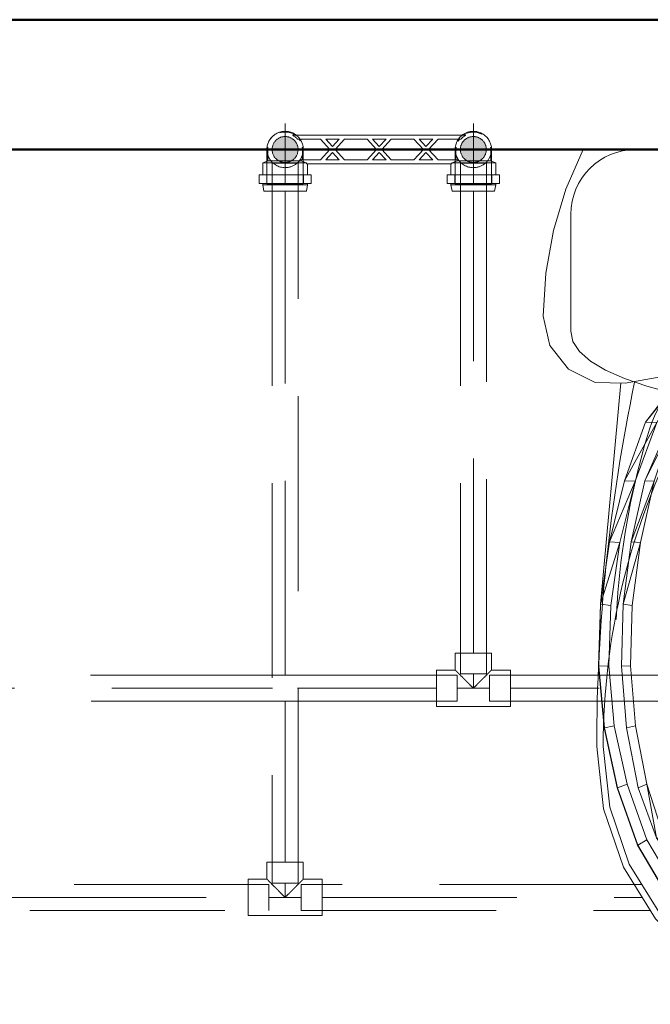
# Model space of a CAD drawing. Header units: millimetres. Extents: x 25610 to 48924, y 4737 to 39616.
# Tile 69 of 84: x 38309 to 38795, y 35039 to 35798. Entities that reach past the tile are written whole.
import ezdxf

# ---------------------------------------------------------------- set-up
doc = ezdxf.new("R2010")
doc.units = ezdxf.units.MM
for name, pattern in [('ADSK_Осевая', [700, 500, -100, 0, -100]), ('ADSK_Скрыто', [300, 150, -150]), ('ADSK_Штриховая_ш3 п1_5', [225, 150, -75])]:
    doc.linetypes.add(name, pattern=pattern)
for name, color, linetype, lineweight in [('A-DETL-____-HDLN', 90, 'ADSK_Скрыто', 9), ('A-DETL-____-MBND', 5, 'ADSK_Штриховая_ш3 п1_5', 20), ('A-WALL-____-MCUT', 113, 'Continuous', 50), ('A-WALL-____-OTLN', 113, 'Continuous', 20), ('M-EQPM-____-OTLN', 50, 'Continuous', 20), ('P-PIPE-____-CNTR', 3, 'ADSK_Осевая', 20), ('P-PIPE-____-OTLN', 3, 'Continuous', 20), ('P-SANR-FIXT-OTLN', 6, 'Continuous', 20)]:
    doc.layers.add(name, color=color, linetype=linetype, lineweight=lineweight)

# ---------------------------------------------------------------- blocks, each defined once
blk = doc.blocks.new('Прямая форма - V line-610148-В_Этаж 02_Водопровод')
at = {"layer": 'A-WALL-____-MCUT', "color": 9}
for p, q in [((4180, 0), (1000, 0)), ((1000, -100), (4180, -100))]:
    blk.add_line(p, q, dxfattribs=at)
blk = doc.blocks.new('Прямая форма - SW - 014-610149-В_Этаж 02_Водопровод')
blk.add_blockref('Прямая форма - V line-610148-В_Этаж 02_Водопровод', (0, 0))
blk = doc.blocks.new('Прямая форма - V line-609012-В_Этаж 02_Водопровод')
at = {"layer": 'M-EQPM-____-OTLN', "color": 253}
for p, q in [((-186.77, 0), (-200.07, -30.54)), ((200.07, -30.54), (186.77, 0)), ((-200.07, -30.54), (-209.71, -62.43)), ((209.71, -62.43), (200.07, -30.54)), ((-5.74, -61.12), (-2.93, -60.27)), ((-2.93, -60.27), (0, -59.98)), ((0, -59.98), (2.93, -60.27)), ((2.93, -60.27), (5.74, -61.12)), ((-209.71, -62.43), (-215.55, -95.22)), ((-13.86, -69.24), (-12.47, -66.65)), ((-12.47, -66.65), (-10.61, -64.38)), ((-10.61, -64.38), (-8.33, -62.51)), ((-8.33, -62.51), (-5.74, -61.12)), ((5.74, -61.12), (8.33, -62.51)), ((8.33, -62.51), (10.61, -64.38)), ((10.61, -64.38), (12.47, -66.65)), ((12.47, -66.65), (13.86, -69.24)), ((215.54, -95.22), (209.71, -62.43)), ((-15, -74.98), (-14.71, -72.05)), ((-14.71, -77.9), (-15, -74.98)), ((-14.71, -72.05), (-13.86, -69.24)), ((13.86, -69.24), (14.71, -72.05)), ((14.71, -72.05), (15, -74.98)), ((15, -74.98), (14.71, -77.9)), ((-13.86, -80.72), (-14.71, -77.9)), ((-12.47, -83.31), (-13.86, -80.72)), ((-10.61, -85.58), (-12.47, -83.31)), ((12.47, -83.31), (10.61, -85.58)), ((13.86, -80.72), (12.47, -83.31)), ((14.71, -77.9), (13.86, -80.72)), ((-8.33, -87.45), (-10.61, -85.58)), ((-5.74, -88.83), (-8.33, -87.45)), ((-2.93, -89.69), (-5.74, -88.83)), ((0, -89.98), (-2.93, -89.69)), ((2.93, -89.69), (0, -89.98)), ((5.74, -88.83), (2.93, -89.69)), ((8.33, -87.45), (5.74, -88.83)), ((10.61, -85.58), (8.33, -87.45)), ((-215.55, -95.22), (-217.5, -128.48)), ((217.5, -128.48), (215.54, -95.22)), ((-217.5, -128.48), (-212.43, -150.98)), ((212.43, -150.98), (217.5, -128.48)), ((-212.43, -150.98), (-198.21, -169.15)), ((198.21, -169.15), (212.43, -150.98)), ((-38.87, -165.39), (-77.64, -168.31)), ((0, -164.42), (-38.87, -165.39)), ((0, -164.42), (38.87, -165.39)), ((38.87, -165.39), (77.64, -168.31)), ((-198.21, -169.15), (-177.57, -179.47)), ((-154.5, -179.95), (-116.22, -173.17)), ((-138.72, -210.15), (-110.19, -172.93)), ((-138.72, -210.15), (-108.94, -172.93)), ((-108.94, -172.93), (-130.06, -210.21)), ((-119.56, -210.15), (-99.17, -172.93)), ((-119.56, -210.15), (-98.05, -172.93)), ((-98.05, -172.93), (-117.06, -210.21)), ((-116.22, -173.17), (-77.64, -168.31)), ((-108.94, -172.93), (-110.19, -172.93)), ((-108.94, -172.93), (-99.17, -172.93)), ((-98.05, -172.93), (-99.17, -172.93)), ((98.05, -172.93), (-98.05, -172.93)), ((77.64, -168.31), (116.21, -173.17)), ((117.06, -210.21), (98.05, -172.93)), ((98.05, -172.93), (99.17, -172.93)), ((99.17, -172.93), (119.56, -210.15)), ((99.17, -172.93), (117.06, -210.21)), ((99.17, -172.93), (108.94, -172.93)), ((108.94, -172.93), (110.19, -172.93)), ((130.06, -210.21), (108.94, -172.93)), ((110.19, -172.93), (138.72, -210.15)), ((110.19, -172.93), (130.06, -210.21)), ((116.21, -173.17), (154.5, -179.95)), ((177.57, -179.47), (198.21, -169.15)), ((-177.57, -179.47), (-154.5, -179.95)), ((-157.76, -179.88), (-173.53, -350.38)), ((154.5, -179.95), (177.57, -179.47)), ((157.76, -179.88), (173.53, -350.38)), ((-154.87, -255.25), (-138.72, -210.15)), ((-154.87, -255.25), (-130.06, -210.21)), ((-130.06, -210.21), (-146.69, -255.52)), ((-139.38, -255.25), (-119.56, -210.15)), ((-139.38, -255.25), (-117.06, -210.21)), ((-130.06, -210.21), (-138.72, -210.15)), ((-117.06, -210.21), (-132.02, -255.52)), ((-117.06, -210.21), (-119.56, -210.15)), ((117.06, -210.21), (119.56, -210.15)), ((132.02, -255.52), (117.06, -210.21)), ((119.56, -210.15), (139.38, -255.25)), ((119.56, -210.15), (132.02, -255.52)), ((130.06, -210.21), (138.72, -210.15)), ((146.69, -255.52), (130.06, -210.21)), ((138.72, -210.15), (154.87, -255.25)), ((138.72, -210.15), (146.69, -255.52)), ((-166.47, -302.2), (-154.87, -255.25)), ((-166.47, -302.2), (-146.69, -255.52)), ((-146.69, -255.52), (-158.59, -302.78)), ((-146.69, -255.52), (-154.87, -255.25)), ((-149.82, -302.2), (-139.38, -255.25)), ((-149.82, -302.2), (-132.02, -255.52)), ((-132.02, -255.52), (-142.73, -302.78)), ((-132.02, -255.52), (-139.38, -255.25)), ((132.02, -255.52), (139.38, -255.25)), ((142.73, -302.78), (132.02, -255.52)), ((139.38, -255.25), (149.82, -302.2)), ((139.38, -255.25), (142.73, -302.78)), ((146.69, -255.52), (154.87, -255.25)), ((158.59, -302.78), (146.69, -255.52)), ((154.87, -255.25), (166.47, -302.2)), ((154.87, -255.25), (158.59, -302.78)), ((-173.35, -350.38), (-166.47, -302.2)), ((-173.35, -350.38), (-158.59, -302.78)), ((-158.59, -302.78), (-166.47, -302.2)), ((-158.59, -302.78), (-165.6, -351.35)), ((-156.01, -350.38), (-149.82, -302.2)), ((-156.01, -350.38), (-142.73, -302.78)), ((-142.73, -302.78), (-149.82, -302.2)), ((-142.73, -302.78), (-149.04, -351.35)), ((142.73, -302.78), (149.82, -302.2)), ((149.04, -351.35), (142.73, -302.78)), ((149.82, -302.2), (149.04, -351.35)), ((149.82, -302.2), (156.01, -350.38)), ((158.59, -302.78), (166.47, -302.2)), ((165.6, -351.35), (158.59, -302.78)), ((166.47, -302.2), (165.6, -351.35)), ((166.47, -302.2), (173.35, -350.38)), ((-173.53, -350.38), (-175.01, -398.05)), ((-174.82, -398.05), (-173.35, -350.38)), ((-165.6, -351.35), (-173.35, -350.38)), ((-165.6, -351.35), (-167.04, -397.73)), ((-157.34, -398.05), (-156.01, -350.38)), ((-149.04, -351.35), (-156.01, -350.38)), ((-149.04, -351.35), (-150.33, -397.73)), ((149.04, -351.35), (156.01, -350.38)), ((150.33, -397.73), (149.04, -351.35)), ((156.01, -350.38), (157.34, -398.05)), ((165.6, -351.35), (173.35, -350.38)), ((167.04, -397.73), (165.6, -351.35)), ((173.35, -350.38), (174.82, -398.05)), ((173.53, -350.38), (175.01, -398.05)), ((-175.01, -398.05), (-170.65, -445.48)), ((-167.04, -397.73), (-174.82, -398.05)), ((-170.47, -445.48), (-174.82, -398.05)), ((-162.8, -443.89), (-167.04, -397.73)), ((-150.33, -397.73), (-157.34, -398.05)), ((-153.43, -445.48), (-157.34, -398.05)), ((-150.33, -397.73), (-146.52, -443.89)), ((146.52, -443.89), (150.33, -397.73)), ((150.33, -397.73), (157.34, -398.05)), ((157.34, -398.05), (153.43, -445.48)), ((167.04, -397.73), (162.8, -443.89)), ((167.04, -397.73), (174.82, -398.05)), ((174.82, -398.05), (170.47, -445.48)), ((170.65, -445.48), (175.01, -398.05)), ((-170.65, -445.48), (-160.56, -491.73)), ((-162.8, -443.89), (-170.47, -445.48)), ((-160.39, -491.73), (-170.47, -445.48)), ((-162.8, -443.89), (-152.99, -488.9)), ((-146.52, -443.89), (-153.43, -445.48)), ((-144.35, -491.73), (-153.43, -445.48)), ((-146.52, -443.89), (-137.69, -488.9)), ((137.69, -488.9), (146.52, -443.89)), ((153.43, -445.48), (144.35, -491.73)), ((146.52, -443.89), (153.43, -445.48)), ((152.99, -488.9), (162.8, -443.89)), ((170.47, -445.48), (160.39, -491.73)), ((160.56, -491.73), (170.65, -445.48)), ((162.8, -443.89), (170.47, -445.48)), ((-160.56, -491.73), (-144.93, -535.85)), ((-152.99, -488.9), (-160.39, -491.73)), ((-144.77, -535.85), (-160.39, -491.73)), ((-137.79, -531.84), (-152.99, -488.9)), ((-137.69, -488.9), (-144.35, -491.73)), ((-130.3, -530.17), (-144.35, -491.73)), ((-137.69, -488.9), (-124.01, -531.84)), ((-130.3, -530.17), (-137.69, -488.9)), ((124.01, -531.84), (137.69, -488.9)), ((144.35, -491.73), (124.01, -531.84)), ((144.35, -491.73), (130.3, -530.17)), ((137.69, -488.9), (144.35, -491.73)), ((137.79, -531.84), (152.99, -488.9)), ((160.39, -491.73), (144.77, -535.85)), ((144.93, -535.85), (160.56, -491.73)), ((152.99, -488.9), (160.39, -491.73)), ((-107.6, -565.05), (-130.3, -530.17)), ((-124.01, -531.84), (-130.3, -530.17)), ((130.3, -530.17), (102.41, -572.6)), ((130.3, -530.17), (107.6, -565.05)), ((124.01, -531.84), (130.3, -530.17)), ((-144.93, -535.85), (-119.68, -578.68)), ((-137.79, -531.84), (-144.77, -535.85)), ((-119.55, -578.68), (-144.77, -535.85)), ((-113.79, -572.6), (-137.79, -531.84)), ((-124.01, -531.84), (-102.41, -572.6)), ((-107.6, -565.05), (-124.01, -531.84)), ((102.41, -572.6), (124.01, -531.84)), ((113.79, -572.6), (137.79, -531.84)), ((144.77, -535.85), (119.55, -578.68)), ((119.68, -578.68), (144.93, -535.85)), ((137.79, -531.84), (144.77, -535.85)), ((-102.41, -572.6), (-107.6, -565.05)), ((107.6, -565.05), (102.41, -572.6)), ((-113.79, -572.6), (-119.55, -578.68)), ((-81.08, -604.17), (-113.79, -572.6)), ((-102.41, -572.6), (-72.97, -604.17)), ((102.41, -572.6), (72.97, -604.17)), ((81.08, -604.17), (113.79, -572.6)), ((113.79, -572.6), (119.55, -578.68)), ((-119.68, -578.68), (-85.27, -611.85)), ((-85.18, -611.85), (-119.55, -578.68)), ((119.55, -578.68), (85.18, -611.85)), ((85.27, -611.85), (119.68, -578.68)), ((-81.08, -604.17), (-85.18, -611.85)), ((-42.15, -624.14), (-81.08, -604.17)), ((-72.97, -604.17), (-37.94, -624.14)), ((72.97, -604.17), (37.94, -624.14)), ((42.15, -624.14), (81.08, -604.17)), ((81.08, -604.17), (85.18, -611.85)), ((-85.27, -611.85), (-44.33, -632.83)), ((-44.29, -632.83), (-85.18, -611.85)), ((85.18, -611.85), (44.29, -632.83)), ((44.33, -632.83), (85.27, -611.85)), ((-42.15, -624.14), (-44.29, -632.83)), ((0, -630.97), (-42.15, -624.14)), ((-37.94, -624.14), (0, -630.97)), ((0, -630.97), (37.94, -624.14)), ((0, -630.97), (42.15, -624.14)), ((42.15, -624.14), (44.29, -632.83)), ((-44.33, -632.83), (0, -640)), ((0, -640), (-44.29, -632.83)), ((0, -630.97), (0, -640)), ((0, -640), (44.33, -632.83)), ((44.29, -632.83), (0, -640))]:
    blk.add_line(p, q, dxfattribs=at)
blk = doc.blocks.new('Прямая форма - FU - 053-611909-В_Этаж 02_Водопровод')
blk.add_blockref('Прямая форма - V line-609012-В_Этаж 02_Водопровод', (0, 0))
blk = doc.blocks.new('V line_ifc_RVT-1-В_Этаж 02_Водопровод')
at = {"layer": 'A-WALL-____-OTLN', "color": 253, "lineweight": 20}
blk.add_blockref('Прямая форма - SW - 014-610149-В_Этаж 02_Водопровод', (36123.24, 35797.63), dxfattribs=at)
at = {"layer": 'M-EQPM-____-OTLN', "color": 253, "lineweight": 20}
blk.add_blockref('Прямая форма - FU - 053-611909-В_Этаж 02_Водопровод', (38929.6, 35697.63), dxfattribs=at)
blk = doc.blocks.new('ADSK_Полипропилен_Тройник - Универсальный-V35-В_Этаж 02_Водопровод')
at = {"layer": 'A-DETL-____-MBND', "color": 220}
for p, q in [((-14, 14), (-14, 27)), ((14, 27), (-14, 27)), ((14, 27), (14, 14)), ((-28.5, 14), (-14, 14)), ((-28.5, 14), (-28.5, -14)), ((14, 14), (28.5, 14)), ((28.5, -14), (28.5, 14)), ((-12.5, -14), (-28.5, -14)), ((12.5, -14), (-12.5, -14)), ((28.5, -14), (12.5, -14))]:
    blk.add_line(p, q, dxfattribs=at)
for points in [[(-14, 14), (-14, 13.98), (-13.72, 13.72), (-12.97, 12.98), (-12.5, 12.5)], [(-12.5, 12.5), (-12.28, 12.28), (-11.81, 11.81), (-11.28, 11.28), (-11, 11)], [(11, 11), (11.28, 11.28), (11.81, 11.81), (12.28, 12.28), (12.5, 12.5)], [(12.5, 12.5), (12.97, 12.98), (13.72, 13.72), (14, 13.98), (14, 14)]]:
    blk.add_open_spline(points, degree=3, dxfattribs=at)
for points in [[(-11, 11), (-10.24, 10.27), (-9.03, 9.03), (-7.47, 7.47), (-6.55, 6.55), (-5.85, 5.85), (-5.14, 5.13), (-4.18, 4.18), (-2.47, 2.47), (-1, 0.98), (0, 0)], [(0, 0), (1, 0.98), (2.47, 2.47), (4.18, 4.18), (5.14, 5.13), (5.85, 5.85), (6.55, 6.55), (7.47, 7.47), (9.03, 9.03), (10.24, 10.27), (11, 11)]]:
    blk.add_open_spline(points, degree=3, knots=[0, 0, 0, 0, 0.25, 0.375, 0.4375, 0.5, 0.5625, 0.625, 0.75, 1, 1, 1, 1], dxfattribs=at)
blk = doc.blocks.new('ADSK_Полипропилен_Тройник - Универсальный-1631855-В_Этаж 02_Водопровод')
at = {"layer": 'A-DETL-____-MBND', "color": 150}
for p, q in [((-14, 14), (-14, 27)), ((14, 27), (-14, 27)), ((14, 27), (14, 14)), ((-28.5, 14), (-14, 14)), ((-28.5, 14), (-28.5, -14)), ((14, 14), (28.5, 14)), ((28.5, -14), (28.5, 14)), ((-12.5, -14), (-28.5, -14)), ((12.5, -14), (-12.5, -14)), ((28.5, -14), (12.5, -14))]:
    blk.add_line(p, q, dxfattribs=at)
for points in [[(-14, 14), (-14, 13.98), (-13.72, 13.72), (-12.97, 12.98), (-12.5, 12.5)], [(-12.5, 12.5), (-12.28, 12.28), (-11.81, 11.81), (-11.28, 11.28), (-11, 11)], [(11, 11), (11.28, 11.28), (11.81, 11.81), (12.28, 12.28), (12.5, 12.5)], [(12.5, 12.5), (12.97, 12.98), (13.72, 13.72), (14, 13.98), (14, 14)]]:
    blk.add_open_spline(points, degree=3, dxfattribs=at)
for points in [[(-11, 11), (-10.24, 10.27), (-9.03, 9.03), (-7.47, 7.47), (-6.55, 6.55), (-5.85, 5.85), (-5.14, 5.13), (-4.18, 4.18), (-2.47, 2.47), (-1, 0.98), (0, 0)], [(0, 0), (1, 0.98), (2.47, 2.47), (4.18, 4.18), (5.14, 5.13), (5.85, 5.85), (6.55, 6.55), (7.47, 7.47), (9.03, 9.03), (10.24, 10.27), (11, 11)]]:
    blk.add_open_spline(points, degree=3, knots=[0, 0, 0, 0, 0.25, 0.375, 0.4375, 0.5, 0.5625, 0.625, 0.75, 1, 1, 1, 1], dxfattribs=at)
blk = doc.blocks.new('ADSK_Унитаз напольный_ГОСТ 30493-2017 - Вертикальный выпуск-1631680-В_Этаж 02_Водопровод')
at = {"layer": 'A-DETL-____-HDLN', "flags": 128}
for points in [[(-0.53, 642.74), (-0.51, 642.74), (-0.48, 642.74), (-0.44, 642.74), (-0.39, 642.74), (-0.33, 642.74)], [(0.37, 642.74), (0.44, 642.74), (0.47, 642.74), (0.53, 642.74)]]:
    blk.add_lwpolyline(points, dxfattribs=at)
at = {"layer": 'P-SANR-FIXT-OTLN'}
for p, q in [((-115, 215), (115, 215)), ((-200, 140), (-200, 50)), ((200, 50), (200, 140)), ((-150, 0), (150, 0))]:
    blk.add_line(p, q, dxfattribs=at)
at = {"layer": 'P-SANR-FIXT-OTLN', "flags": 128}
for points in [[(180, 460), (174.77, 507.86), (159.38, 552.94), (134.73, 592.62), (102.25, 624.6), (63.83, 647), (21.7, 658.54), (-21.7, 658.54), (-63.83, 647), (-102.25, 624.6), (-134.73, 592.62), (-159.38, 552.94), (-174.77, 507.86), (-180, 460)], [(175, 460), (169.91, 506.67), (154.95, 550.62), (130.99, 589.31), (99.41, 620.48), (62.06, 642.33), (21.09, 653.58), (-21.09, 653.58), (-62.06, 642.33), (-99.41, 620.48), (-130.99, 589.31), (-154.95, 550.62), (-169.91, 506.67), (-175, 460)], [(-0.53, 642.74), (-0.51, 642.74), (-0.48, 642.74), (-0.44, 642.74), (-0.39, 642.74), (-0.33, 642.74)], [(0.37, 642.74), (0.44, 642.74), (0.47, 642.74), (0.53, 642.74)], [(-140.95, 220.5), (-147.19, 242.9), (-152.54, 265.53), (-156.97, 288.36), (-160.49, 311.34), (-163.08, 334.45), (-164.75, 357.65), (-164.88, 361.89)], [(164.92, 362.08), (163.67, 341.28), (161.35, 318.14), (158.1, 295.11), (153.94, 272.23), (148.86, 249.54), (142.88, 227.07), (140.95, 220.5)], [(-125.35, 186.66), (-127.92, 190.8), (-130.55, 195.45), (-133, 200.2), (-135.25, 205.04), (-137.3, 209.97), (-139.16, 214.97), (-140.82, 220.05), (-140.95, 220.5)], [(140.95, 220.5), (139.31, 215.41), (137.47, 210.4), (135.44, 205.47), (133.2, 200.62), (130.77, 195.86), (128.16, 191.21), (125.36, 186.66)], [(200, 140), (198.29, 147.83), (193.19, 155.53), (184.78, 162.96), (173.21, 170), (158.67, 176.53), (141.42, 182.43), (121.75, 187.6), (100, 191.96), (76.54, 195.43), (51.76, 197.96), (26.11, 199.49), (0, 200), (-26.11, 199.49), (-51.76, 197.96), (-76.54, 195.43), (-100, 191.96), (-121.75, 187.6), (-141.42, 182.43), (-158.67, 176.53), (-173.21, 170), (-184.78, 162.96), (-193.19, 155.53), (-198.29, 147.83), (-200, 140)]]:
    blk.add_lwpolyline(points, dxfattribs=at)
at = {"layer": 'P-SANR-FIXT-OTLN'}
for centre, radius, start, end in [((1182.5, 460), 1362.5, 180, 191.88598), ((355.21, 460), 530.21, 180, 207.52157), ((-355.21, 460), 530.21, 332.47843, 0), ((-1182.5, 460), 1362.5, 348.11402, 0), ((-150, 50), 50, 180, 270), ((150, 50), 50, 270, 0)]:
    blk.add_arc(centre, radius, start, end, dxfattribs=at)
blk = doc.blocks.new('VTp_724_0 Водорозетка двойная - VTp_724_0-V23-В_Этаж 02_Водопровод')
at = {"layer": 'A-DETL-____-HDLN'}
for p, q in [((-67.82, 8.8), (-77.18, 8.8)), ((77.19, 8.8), (67.82, 8.8))]:
    blk.add_line(p, q, dxfattribs=at)
at = {"layer": 'M-EQPM-____-OTLN'}
for p, q in [((-88.85, 32), (-89.75, 27.2)), ((-56.15, 32), (-88.85, 32)), ((-55.25, 27.2), (-56.15, 32)), ((56.15, 32), (55.25, 27.2)), ((88.85, 32), (56.15, 32)), ((89.75, 27.2), (88.85, 32)), ((-92.58, 26.1), (-86.7, 26.1)), ((-92.58, 19.4), (-92.58, 26.1)), ((-89.75, 27.2), (-89.75, 26.1)), ((-55.25, 27.2), (-89.75, 27.2)), ((-86.7, 26.1), (-72.5, 26.1)), ((-86.7, 19.4), (-86.7, 26.1)), ((-72.5, 26.1), (-58.3, 26.1)), ((-72.5, 19.4), (-72.5, 26.1)), ((-58.3, 26.1), (-52.42, 26.1)), ((-58.3, 26.1), (-58.3, 19.4)), ((-55.25, 26.1), (-55.25, 27.2)), ((-52.42, 19.4), (-52.42, 26.1)), ((52.42, 26.1), (58.3, 26.1)), ((52.42, 19.4), (52.42, 26.1)), ((55.25, 27.2), (55.25, 26.1)), ((89.75, 27.2), (55.25, 27.2)), ((58.3, 26.1), (72.5, 26.1)), ((58.3, 19.4), (58.3, 26.1)), ((72.5, 26.1), (86.7, 26.1)), ((72.5, 19.4), (72.5, 26.1)), ((86.7, 26.1), (92.58, 26.1)), ((86.7, 26.1), (86.7, 19.4)), ((89.75, 26.1), (89.75, 27.2)), ((92.58, 19.4), (92.58, 26.1)), ((-86.7, 19.4), (-92.58, 19.4)), ((-89.75, 19.4), (-89.75, 10.4)), ((-72.5, 19.4), (-86.7, 19.4)), ((-58.3, 19.4), (-72.5, 19.4)), ((-52.42, 19.4), (-58.3, 19.4)), ((-55.25, 11), (-55.25, 19.4)), ((58.3, 19.4), (52.42, 19.4)), ((55.25, 19.4), (55.25, 11)), ((72.5, 19.4), (58.3, 19.4)), ((86.7, 19.4), (72.5, 19.4)), ((92.58, 19.4), (86.7, 19.4)), ((89.75, 10.4), (89.75, 19.4)), ((-89.75, 10.4), (-85.9, 8.8)), ((-55.99, 10.4), (-89.75, 10.4)), ((-85.9, 8.8), (-85.9, 0)), ((-77.23, 8.8), (-85.9, 8.8)), ((-60.07, 8.8), (-67.77, 8.8)), ((-60.07, 8.8), (-60.07, 8)), ((-60.07, 8), (-45.3, 8)), ((-59.1, 0), (-59.1, 8)), ((55.99, 11), (-55.99, 11)), ((-55.99, 11), (-55.99, 10.4)), ((-45.3, 8), (-38.02, 0)), ((-36, 2.23), (-41.25, 8)), ((-41.25, 8), (-30.75, 8)), ((-30.75, 8), (-36, 2.23)), ((-33.98, 0), (-26.7, 8)), ((-26.7, 8), (-9.3, 8)), ((-9.3, 8), (-2.02, 0)), ((0, 2.23), (-5.25, 8)), ((-5.25, 8), (5.25, 8)), ((5.25, 8), (0, 2.23)), ((2.02, 0), (9.3, 8)), ((9.3, 8), (26.7, 8)), ((26.7, 8), (33.98, 0)), ((30.75, 8), (41.25, 8)), ((36, 2.23), (30.75, 8)), ((41.25, 8), (36, 2.23)), ((38.02, 0), (45.3, 8)), ((45.3, 8), (60.07, 8)), ((55.99, 10.4), (55.99, 11)), ((89.75, 10.4), (55.99, 10.4)), ((59.1, 8), (59.1, 0)), ((67.77, 8.8), (60.07, 8.8)), ((60.07, 8), (60.07, 8.8)), ((85.9, 8.8), (77.23, 8.8)), ((85.9, 8.8), (89.75, 10.4)), ((85.9, 0), (85.9, 8.8)), ((-38.02, 0), (-45.3, -8)), ((-41.25, -8), (-36, -2.23)), ((-36, -2.23), (-30.75, -8)), ((-26.7, -8), (-33.98, 0)), ((-2.02, 0), (-9.3, -8)), ((-5.25, -8), (0, -2.23)), ((0, -2.23), (5.25, -8)), ((9.3, -8), (2.02, 0)), ((33.98, 0), (26.7, -8)), ((30.75, -8), (36, -2.23)), ((36, -2.23), (41.25, -8)), ((45.3, -8), (38.02, 0)), ((-66.71, -11), (66.71, -11)), ((-45.3, -8), (-62.98, -8)), ((-30.75, -8), (-41.25, -8)), ((-9.3, -8), (-26.7, -8)), ((5.25, -8), (-5.25, -8)), ((26.7, -8), (9.3, -8)), ((41.25, -8), (30.75, -8)), ((62.98, -8), (45.3, -8))]:
    blk.add_line(p, q, dxfattribs=at)
for centre, radius, start, end in [((-212.07, 402.15), 421.7, 291.12855, 291.72365), ((212.07, 402.15), 421.7, 248.27635, 248.87145), ((-72.5, 0), 13.4, 180, 188.2152), ((-72.5, 0), 13.4, 351.83205, 360), ((-72.5, 0), 13.4, 352.56086, 0), ((72.5, 0), 13.4, 180, 187.43914), ((72.5, 0), 13.4, 180, 188.16795), ((72.5, 0), 13.4, 351.7848, 0), ((-72.5, 0), 13.4, 322.97356, 327.32581), ((-72.5, 0), 13.4, 323.08175, 328.77769), ((-72.5, 0), 13.4, 323.34359, 330.79093), ((72.5, 0), 13.4, 209.20907, 216.65641), ((72.5, 0), 13.4, 211.22231, 216.91825), ((72.5, 0), 13.4, 212.67419, 217.02644), ((-72.5, 0), 13.4, 240.96606, 293.64886), ((-72.5, 0), 13.4, 296.89364, 306.30653), ((72.5, 0), 13.4, 233.69347, 243.10636), ((72.5, 0), 13.4, 246.35114, 288.10903)]:
    blk.add_arc(centre, radius, start, end, dxfattribs=at)
for points in [[(-62.98, -8), (-63.51, -8.62), (-64.66, -9.75), (-65.99, -10.62), (-66.71, -11)], [(66.71, -11), (65.99, -10.62), (64.66, -9.75), (63.51, -8.62), (62.98, -8)]]:
    blk.add_open_spline(points, degree=3, dxfattribs=at)
blk = doc.blocks.new('ADSK_Полипропилен_Отвод - Универсальный-V36-В_Этаж 02_Водопровод')
at = {"layer": 'A-DETL-____-HDLN', "color": 210}
for p, q in [((38521.91, 35708.62), (38522.34, 35708.26)), ((38527.22, 35671.13), (38527.22, 35697.63)), ((38499.22, 35688.2), (38499.22, 35671.13)), ((38499.22, 35671.13), (38513.22, 35671.13)), ((38513.22, 35671.13), (38527.22, 35671.13))]:
    blk.add_line(p, q, dxfattribs=at)
at = {"layer": 'A-DETL-____-HDLN', "color": 210, "flags": 128}
for points in [[(38523.92, 35706.67), (38524.27, 35706.24), (38524.61, 35705.79), (38524.92, 35705.33)], [(38525.76, 35703.87), (38526, 35703.36), (38526.22, 35702.85), (38526.42, 35702.32)], [(38526.99, 35700.16), (38527.08, 35699.61), (38527.15, 35699.05), (38527.2, 35698.5)]]:
    blk.add_lwpolyline(points, dxfattribs=at)
at = {"layer": 'A-DETL-____-HDLN', "color": 210}
for radius, start, end in [(10, 0, 180), (14, 344.23236, 52.24086), (10, 180, 240), (10, 300, 0), (14, 195, 195.80576), (14, 196.86988, 210), (14, 210, 270), (14, 270, 343.16825), (10, 240, 241.34688), (10, 242.36487, 255), (10, 255, 285), (10, 285, 297.65007), (10, 298.66268, 300)]:
    blk.add_arc((38513.22, 35697.63), radius, start, end, dxfattribs=at)
for points in [[(38526.96, 35694.95), (38527.14, 35695.84), (38527.22, 35696.74), (38527.22, 35697.63)], [(38501.63, 35689.79), (38501.77, 35689.59), (38502.06, 35689.18), (38502.52, 35688.6), (38503.03, 35688.03), (38503.4, 35687.66), (38503.59, 35687.48)]]:
    blk.add_open_spline(points, degree=3, dxfattribs=at)
for points, knots in [([(38499.87, 35693.44), (38499.99, 35693.06), (38500.26, 35692.32), (38500.59, 35691.59), (38500.77, 35691.23)], [0.2241092, 0.2241092, 0.2241092, 0.2241092, 0.2857143, 0.3456864, 0.3456864, 0.3456864, 0.3456864]), ([(38522.86, 35687.48), (38523.05, 35687.66), (38523.42, 35688.03), (38524.09, 35688.79), (38524.54, 35689.38), (38524.82, 35689.79)], [0.4285714, 0.4285714, 0.4285714, 0.4285714, 0.4642857, 0.5, 0.5714286, 0.5714286, 0.5714286, 0.5714286]), ([(38525.67, 35691.23), (38525.86, 35691.59), (38526.19, 35692.32), (38526.46, 35693.06), (38526.58, 35693.44)], [0.6543136, 0.6543136, 0.6543136, 0.6543136, 0.7142857, 0.7758908, 0.7758908, 0.7758908, 0.7758908])]:
    blk.add_open_spline(points, degree=3, knots=knots, dxfattribs=at)
at = {"layer": 'A-DETL-____-MBND', "color": 220}
blk.add_line((38499.22, 35697.63), (38499.22, 35688.25), dxfattribs=at)
at = {"layer": 'A-DETL-____-MBND', "color": 220, "flags": 128}
for points in [[(38501.67, 35705.54), (38501.99, 35706), (38502.34, 35706.44), (38502.7, 35706.87)], [(38503.88, 35708.06), (38504.3, 35708.42), (38504.74, 35708.77), (38505.19, 35709.1)], [(38507.12, 35710.24), (38507.63, 35710.47), (38508.15, 35710.68), (38508.68, 35710.88)], [(38510.84, 35711.43), (38511.4, 35711.52), (38511.95, 35711.58)], [(38514.19, 35711.6), (38514.75, 35711.55), (38515.31, 35711.48), (38515.86, 35711.38)], [(38518.01, 35710.79), (38518.54, 35710.59), (38519.05, 35710.36), (38519.55, 35710.12)], [(38521, 35709.27), (38521.46, 35708.95), (38521.91, 35708.62)], [(38499.27, 35698.75), (38499.32, 35699.31), (38499.4, 35699.87), (38499.5, 35700.42)], [(38499.93, 35702.04), (38500.12, 35702.57), (38500.33, 35703.09), (38500.56, 35703.6)]]:
    blk.add_lwpolyline(points, dxfattribs=at)
at = {"layer": 'A-DETL-____-MBND', "color": 220}
for start, end in [(90, 195), (52.44447, 90)]:
    blk.add_arc((38513.22, 35697.63), 14, start, end, dxfattribs=at)
blk.add_open_spline([(38499.22, 35697.63), (38499.22, 35696.74), (38499.31, 35695.84), (38499.48, 35694.95)], degree=3, dxfattribs=at)
blk = doc.blocks.new('ADSK_Полипропилен_Отвод - Универсальный-V37-В_Этаж 02_Водопровод')
at = {"layer": 'A-DETL-____-HDLN', "color": 140}
for p, q in [((38649.64, 35708.69), (38649.74, 35708.77)), ((38644.22, 35697.63), (38644.22, 35671.13)), ((38672.22, 35671.13), (38672.22, 35688.2)), ((38644.22, 35671.13), (38658.22, 35671.13)), ((38658.22, 35671.13), (38672.22, 35671.13))]:
    blk.add_line(p, q, dxfattribs=at)
at = {"layer": 'A-DETL-____-HDLN', "color": 140, "flags": 128}
for points in [[(38646.67, 35705.54), (38646.99, 35706), (38647.34, 35706.44), (38647.7, 35706.87)], [(38648.88, 35708.06), (38649.3, 35708.42), (38649.51, 35708.59)], [(38644.27, 35698.75), (38644.32, 35699.31), (38644.4, 35699.87), (38644.5, 35700.42)], [(38644.94, 35702.04), (38645.12, 35702.57), (38645.33, 35703.09), (38645.56, 35703.6)]]:
    blk.add_lwpolyline(points, dxfattribs=at)
at = {"layer": 'A-DETL-____-HDLN', "color": 140}
for radius, start, end in [(14, 127.75843, 195), (10, 0, 180), (10, 180, 240), (10, 300, 0), (14, 195, 195.80523), (14, 196.86935, 210), (14, 210, 270), (14, 270, 343.16772), (14, 344.23183, 345), (10, 240, 241.33564), (10, 242.36794, 255), (10, 255, 285), (10, 285, 297.65373), (10, 298.65498, 300)]:
    blk.add_arc((38658.22, 35697.63), radius, start, end, dxfattribs=at)
blk.add_open_spline([(38644.22, 35697.63), (38644.22, 35696.74), (38644.31, 35695.84), (38644.48, 35694.95)], degree=3, dxfattribs=at)
for points, knots in [([(38644.87, 35693.44), (38644.99, 35693.06), (38645.26, 35692.32), (38645.59, 35691.59), (38645.77, 35691.23)], [0.2241092, 0.2241092, 0.2241092, 0.2241092, 0.2857143, 0.3456864, 0.3456864, 0.3456864, 0.3456864]), ([(38646.63, 35689.79), (38646.77, 35689.59), (38647.06, 35689.18), (38647.52, 35688.6), (38647.99, 35688.07), (38648.32, 35687.74), (38648.46, 35687.6)], [0.4285714, 0.4285714, 0.4285714, 0.4285714, 0.4642857, 0.5, 0.5357143, 0.5633252, 0.5633252, 0.5633252, 0.5633252]), ([(38667.86, 35687.48), (38668.05, 35687.66), (38668.42, 35688.03), (38669.09, 35688.79), (38669.54, 35689.38), (38669.82, 35689.79)], [0.4285714, 0.4285714, 0.4285714, 0.4285714, 0.4642857, 0.5, 0.5714286, 0.5714286, 0.5714286, 0.5714286]), ([(38670.67, 35691.23), (38670.86, 35691.59), (38671.19, 35692.32), (38671.46, 35693.06), (38671.58, 35693.44)], [0.6543136, 0.6543136, 0.6543136, 0.6543136, 0.7142857, 0.7758908, 0.7758908, 0.7758908, 0.7758908])]:
    blk.add_open_spline(points, degree=3, knots=knots, dxfattribs=at)
at = {"layer": 'A-DETL-____-MBND', "color": 150}
for p, q in [((38649.74, 35708.77), (38650.2, 35709.1)), ((38672.22, 35688.25), (38672.22, 35697.63))]:
    blk.add_line(p, q, dxfattribs=at)
at = {"layer": 'A-DETL-____-MBND', "color": 150, "flags": 128}
for points in [[(38652.12, 35710.24), (38652.63, 35710.47), (38653.15, 35710.68), (38653.68, 35710.88)], [(38655.84, 35711.43), (38656.4, 35711.52), (38656.95, 35711.58)], [(38659.19, 35711.6), (38659.75, 35711.55), (38660.31, 35711.48), (38660.86, 35711.38)], [(38663.01, 35710.79), (38663.54, 35710.59), (38664.05, 35710.36), (38664.55, 35710.12)], [(38666, 35709.27), (38666.46, 35708.95), (38666.91, 35708.62), (38667.34, 35708.26)], [(38668.92, 35706.67), (38669.27, 35706.24), (38669.61, 35705.79), (38669.92, 35705.33)], [(38670.76, 35703.87), (38671, 35703.36), (38671.22, 35702.85), (38671.42, 35702.32)], [(38671.99, 35700.16), (38672.08, 35699.61), (38672.15, 35699.05), (38672.2, 35698.5)]]:
    blk.add_lwpolyline(points, dxfattribs=at)
at = {"layer": 'A-DETL-____-MBND', "color": 150}
for start, end in [(90, 127.55482), (345, 90)]:
    blk.add_arc((38658.22, 35697.63), 14, start, end, dxfattribs=at)
blk.add_open_spline([(38671.96, 35694.95), (38672.14, 35695.84), (38672.22, 35696.74), (38672.22, 35697.63)], degree=3, dxfattribs=at)

msp = doc.modelspace()

# ---------------------------------------------------------------- hatches: boundary and pattern name
at = {"layer": 'P-PIPE-____-OTLN'}
for points in [[(38513.23, 35687.64), (38515.81, 35687.98), (38518.58, 35689.25), (38520.3, 35690.57), (38521.89, 35692.64), (38522.89, 35695.05), (38523.23, 35697.64), (38522.89, 35700.23), (38521.89, 35702.64), (38518.58, 35706.03), (38518.23, 35706.3), (38515.81, 35707.3), (38513.23, 35707.64), (38510.64, 35707.3), (38508.16, 35706.25), (38506.16, 35704.71), (38504.57, 35702.64), (38503.57, 35700.23), (38503.23, 35697.64), (38503.57, 35695.05), (38504.57, 35692.64), (38506.16, 35690.57), (38508.23, 35688.98), (38510.64, 35687.98)], [(38658.23, 35687.64), (38660.81, 35687.98), (38664.72, 35690.12), (38665.3, 35690.57), (38666.89, 35692.64), (38667.89, 35695.05), (38668.23, 35697.64), (38667.89, 35700.23), (38666.89, 35702.64), (38664.72, 35705.15), (38663.23, 35706.3), (38660.81, 35707.3), (38658.23, 35707.64), (38655.64, 35707.3), (38653.16, 35706.25), (38651.16, 35704.71), (38649.57, 35702.64), (38648.48, 35699.57), (38648.48, 35695.71), (38648.57, 35695.05), (38649.57, 35692.64), (38651.16, 35690.57), (38653.23, 35688.98), (38655.64, 35687.98)]]:
    msp.add_hatch(color=256, dxfattribs=at).paths.add_polyline_path(points)

# ---------------------------------------------------------------- linework, layer by layer
at = {"layer": 'A-DETL-____-HDLN', "color": 210}
for p, q in [((38503.22, 35687.13), (38503.22, 35665.69)), ((38523.22, 35687.13), (38503.22, 35687.13)), ((38523.22, 35665.69), (38523.22, 35687.13)), ((38500.72, 35111.48), (38500.72, 35131.48)), ((38503.22, 35132.48), (38523.22, 35132.48)), ((38525.72, 35131.48), (38525.72, 35111.48)), ((38787.85, 35131.48), (38782.11, 35131.48)), ((39078.51, 35131.48), (38787.97, 35131.48))]:
    msp.add_line(p, q, dxfattribs=at)
at = {"layer": 'A-DETL-____-HDLN', "color": 140}
for p, q in [((38648.22, 35687.13), (38648.22, 35665.69)), ((38668.22, 35687.13), (38648.22, 35687.13)), ((38668.22, 35665.69), (38668.22, 35687.13)), ((38645.72, 35272.64), (38645.72, 35292.64)), ((38648.22, 35293.64), (38668.22, 35293.64)), ((38670.72, 35292.64), (38670.72, 35272.64)), ((39110.82, 35292.64), (38755.66, 35292.64)), ((38754.8, 35272.64), (39111.68, 35272.64))]:
    msp.add_line(p, q, dxfattribs=at)
at = {"layer": 'A-DETL-____-MBND', "color": 220}
for p, q in [((38503.22, 35665.64), (38503.22, 35132.48)), ((38513.22, 35292.3), (38513.22, 35665.64)), ((38523.22, 35132.48), (38523.22, 35665.64)), ((38513.22, 35148.48), (38513.22, 35272.98)), ((38500.72, 35131.48), (37866.71, 35131.48)), ((38513.22, 35132.48), (38513.22, 35121.48)), ((38782.06, 35131.48), (38525.72, 35131.48)), ((38077.35, 35121.48), (38484.72, 35121.48)), ((38525.72, 35121.48), (38500.72, 35121.48)), ((38541.72, 35121.48), (38788.28, 35121.48)), ((37866.71, 35111.48), (38500.72, 35111.48)), ((38525.72, 35111.48), (38794.49, 35111.48))]:
    msp.add_line(p, q, dxfattribs=at)
at = {"layer": 'A-DETL-____-MBND', "color": 150}
for p, q in [((38648.22, 35665.64), (38648.22, 35293.64)), ((38658.22, 35309.64), (38658.22, 35665.64)), ((38668.22, 35293.64), (38668.22, 35665.64)), ((38513.22, 35292.64), (38138.8, 35292.64)), ((38645.72, 35292.64), (38513.23, 35292.64)), ((38658.22, 35293.64), (38658.22, 35282.64)), ((38755.61, 35292.64), (38670.72, 35292.64)), ((38154.8, 35282.64), (38503.57, 35282.64)), ((38522.88, 35282.64), (38629.72, 35282.64)), ((38670.72, 35282.64), (38645.72, 35282.64)), ((38686.72, 35282.64), (38755.18, 35282.64)), ((38138.8, 35272.64), (38513.22, 35272.64)), ((38513.23, 35272.64), (38645.72, 35272.64)), ((38670.72, 35272.64), (38754.75, 35272.64))]:
    msp.add_line(p, q, dxfattribs=at)
at = {"layer": 'P-PIPE-____-CNTR', "color": 220}
for p, q in [((38513.23, 35677.64), (38513.23, 35717.64)), ((38493.23, 35697.64), (38533.23, 35697.64)), ((38513.22, 35697.63), (38513.23, 35697.64))]:
    msp.add_line(p, q, dxfattribs=at)
at = {"layer": 'P-PIPE-____-CNTR', "color": 150}
for p, q in [((38658.23, 35677.64), (38658.23, 35717.64)), ((38638.23, 35697.64), (38678.23, 35697.64)), ((38658.22, 35697.63), (38658.23, 35697.64))]:
    msp.add_line(p, q, dxfattribs=at)

# ---------------------------------------------------------------- block references
at = {"lineweight": 9}
msp.add_blockref('V line_ifc_RVT-1-В_Этаж 02_Водопровод', (0, 0), dxfattribs=at)
at = {"layer": 'A-DETL-____-HDLN', "rotation": 180.0000468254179}
for name, p in [('VTp_724_0 Водорозетка двойная - VTp_724_0-V23-В_Этаж 02_Водопровод', (38585.73, 35697.64)), ('ADSK_Унитаз напольный_ГОСТ 30493-2017 - Вертикальный выпуск-1631680-В_Этаж 02_Водопровод', (38933.24, 35697.64))]:
    msp.add_blockref(name, p, dxfattribs=at)
at = {"layer": 'A-DETL-____-HDLN', "color": 210}
msp.add_blockref('ADSK_Полипропилен_Отвод - Универсальный-V36-В_Этаж 02_Водопровод', (0, 0), dxfattribs=at)
at = {"layer": 'A-DETL-____-HDLN', "color": 140}
msp.add_blockref('ADSK_Полипропилен_Отвод - Универсальный-V37-В_Этаж 02_Водопровод', (0, 0), dxfattribs=at)
at = {"layer": 'A-DETL-____-MBND', "color": 150, "extrusion": (0, 0, -1)}
msp.add_blockref('ADSK_Полипропилен_Тройник - Универсальный-1631855-В_Этаж 02_Водопровод', (-38658.22, 35282.64), dxfattribs=at)
at = {"layer": 'A-DETL-____-MBND', "color": 220, "extrusion": (0, 0, -1)}
msp.add_blockref('ADSK_Полипропилен_Тройник - Универсальный-V35-В_Этаж 02_Водопровод', (-38513.22, 35121.48), dxfattribs=at)

doc.saveas('drawing.dxf')
